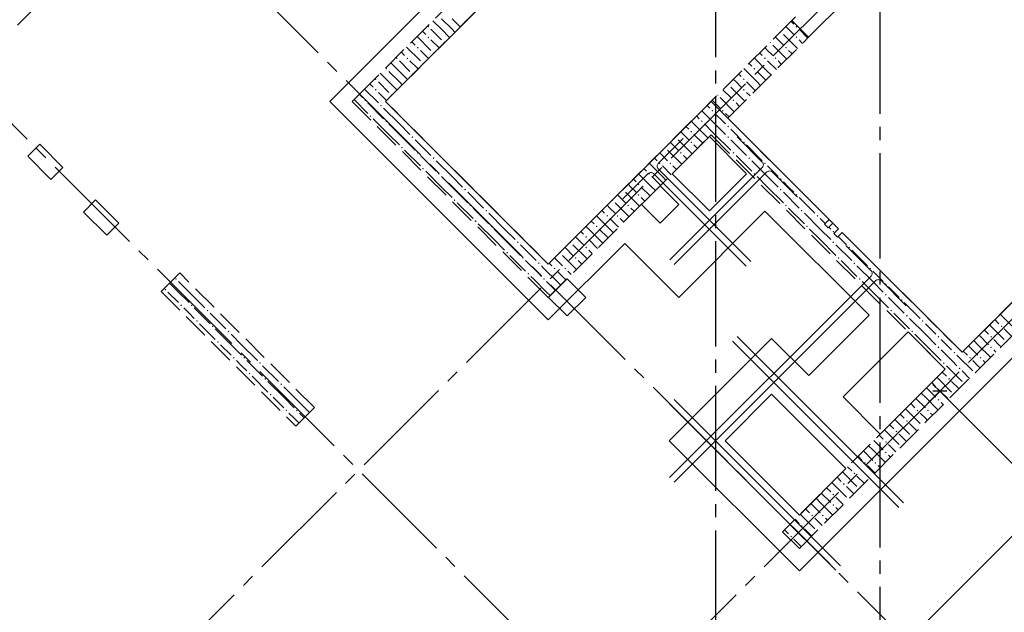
# Model space of a CAD drawing. Header units: millimetres. Extents: x 0 to 43074, y 0 to 59400.
# Tile 12 of 30: x 16533 to 24021, y 19797 to 24306. Entities that reach past the tile are written whole.
import ezdxf

# ---------------------------------------------------------------- set-up
doc = ezdxf.new("R2010")
doc.units = ezdxf.units.MM
doc.linetypes.add('______2', pattern=[270, 200, -70])
doc.linetypes.add('______5', pattern=[1100, 800, -100, 100, -100])
for name, color, linetype, lineweight in [('Standard', 7, 'Continuous', 25), ('ЖБ Пилон', 180, 'Continuous', 25), ('Макрос окна_ макрос двери', 7, 'Continuous', 18), ('Обрамление проемов стержнями', 7, 'Continuous', 25), ('Оси', 40, '______5', 18), ('Позиционная метка линия выноска', 7, 'Continuous', 13)]:
    doc.layers.add(name, color=color, linetype=linetype, lineweight=lineweight)
doc.layers.add('ЖБ Перекрытие верхний уровень', color=7, linetype='Continuous', lineweight=25, true_color=0xe0e0ff)
doc.layers.add('ЖБ Стена верхний уровень', color=7, linetype='Continuous', lineweight=25, true_color=0x006e00)

msp = doc.modelspace()

# ---------------------------------------------------------------- hatches: boundary and pattern name
at = {"layer": 'ЖБ Пилон', "linetype": 'Continuous', "lineweight": 18, "transparency": 33554687}
for points in [[(17714.5, 22333.1), (17721, 22339.6), (17727.5, 22333.1), (17721, 22326.6)], [(17634.5, 22253.1), (17640.9, 22259.6), (17647.4, 22253.1), (17640.9, 22246.6)], [(17914.5, 22213.1), (17915.4, 22214.1), (17921.9, 22207.6), (17921, 22206.6)], [(17754.4, 22133.1), (17760.9, 22139.6), (17767.4, 22133.1), (17760.9, 22126.6)], [(17834.5, 22133.1), (17840.9, 22139.6), (17847.4, 22133.1), (17840.9, 22126.6)], [(17954.4, 22093.1), (17960.9, 22099.6), (17967.4, 22093.1), (17960.9, 22086.6)], [(17874.5, 22013.1), (17881, 22019.6), (17887.5, 22013.1), (17881, 22006.6)], [(18074.5, 22053.1), (18075.4, 22054.1), (18081.9, 22047.6), (18081, 22046.6)], [(17994.5, 21973.1), (18001, 21979.6), (18007.5, 21973.1), (18001, 21966.6)], [(18114.5, 21933.1), (18121, 21939.6), (18127.5, 21933.1), (18121, 21926.6)], [(18034.5, 21853.1), (18040.9, 21859.6), (18047.4, 21853.1), (18040.9, 21846.6)], [(18314.5, 21813.1), (18315.4, 21814.1), (18321.9, 21807.6), (18321, 21806.6)], [(18154.4, 21733.1), (18160.9, 21739.6), (18167.4, 21733.1), (18160.9, 21726.6)], [(18234.5, 21733.1), (18240.9, 21739.6), (18247.4, 21733.1), (18240.9, 21726.6)], [(18354.4, 21693.1), (18360.9, 21699.6), (18367.4, 21693.1), (18360.9, 21686.6)], [(18474.5, 21653.1), (18475.4, 21654.1), (18481.9, 21647.6), (18481, 21646.6)], [(18274.5, 21613.1), (18281, 21619.6), (18287.5, 21613.1), (18281, 21606.6)], [(18394.5, 21573.1), (18401, 21579.6), (18407.5, 21573.1), (18401, 21566.6)], [(18514.5, 21533.1), (18521, 21539.6), (18527.4, 21533.1), (18521, 21526.6)], [(18434.5, 21453.1), (18440.9, 21459.6), (18447.4, 21453.1), (18440.9, 21446.6)], [(18714.5, 21413.1), (18715.4, 21414.1), (18721.9, 21407.6), (18721, 21406.6)], [(18554.4, 21333.1), (18560.9, 21339.6), (18567.4, 21333.1), (18560.9, 21326.6)], [(18634.5, 21333.1), (18640.9, 21339.6), (18647.4, 21333.1), (18640.9, 21326.6)]]:
    msp.add_hatch(color=7, dxfattribs=at).paths.add_polyline_path(points, flags=16)
at = {"layer": 'ЖБ Стена верхний уровень', "linetype": 'Continuous', "lineweight": 18, "transparency": 33554687}
for points in [[(19914.5, 24293.1), (19921, 24299.6), (19926.2, 24294.3), (19919.7, 24287.8)], [(19634.5, 24253.1), (19640.9, 24259.6), (19647.4, 24253.1), (19640.9, 24246.6)], [(22323.7, 24216.9), (22327.4, 24213.1), (22321, 24206.6), (22317.2, 24210.4)], [(22434.5, 24253.1), (22440.9, 24259.6), (22447.4, 24253.1), (22440.9, 24246.6)], [(19634.5, 24173.1), (19640.9, 24179.6), (19647.4, 24173.1), (19640.9, 24166.6)], [(19754.4, 24133.1), (19760.9, 24139.6), (19766.2, 24134.4), (19759.7, 24127.9)], [(22243.7, 24136.9), (22247.4, 24133.1), (22240.9, 24126.6), (22237.2, 24130.4)], [(22434.5, 24173.1), (22440.9, 24179.6), (22447.4, 24173.1), (22440.9, 24166.6)], [(19554.4, 24093.1), (19560.9, 24099.6), (19567.4, 24093.1), (19560.9, 24086.6)], [(19674.5, 24053.1), (19681, 24059.6), (19686.2, 24054.3), (19679.7, 24047.9)], [(22354.4, 24093.1), (22360.9, 24099.6), (22367.4, 24093.1), (22360.9, 24086.6)], [(19394.5, 24013.1), (19401, 24019.6), (19407.5, 24013.1), (19401, 24006.6)], [(19474.5, 24013.1), (19481, 24019.6), (19487.5, 24013.1), (19481, 24006.6)], [(19594.5, 23973.1), (19601, 23979.6), (19606.2, 23974.4), (19599.7, 23967.8)], [(22194.5, 24013.1), (22201, 24019.6), (22207.5, 24013.1), (22201, 24006.6)], [(22274.5, 24013.1), (22281, 24019.6), (22287.5, 24013.1), (22281, 24006.6)], [(19314.5, 23933.1), (19321, 23939.6), (19327.4, 23933.1), (19321, 23926.6)], [(19514.5, 23893.1), (19521, 23899.6), (19526.2, 23894.3), (19519.7, 23887.9)], [(22114.5, 23933.1), (22121, 23939.6), (22127.4, 23933.1), (22121, 23926.6)], [(19234.5, 23853.1), (19240.9, 23859.6), (19247.4, 23853.1), (19240.9, 23846.6)], [(21923.7, 23816.9), (21927.4, 23813.1), (21921, 23806.6), (21917.2, 23810.4)], [(22034.5, 23853.1), (22040.9, 23859.6), (22047.4, 23853.1), (22040.9, 23846.6)], [(19234.5, 23773.1), (19240.9, 23779.6), (19247.4, 23773.1), (19240.9, 23766.6)], [(19354.4, 23733.1), (19360.9, 23739.6), (19366.2, 23734.4), (19359.7, 23727.9)], [(22034.5, 23773.1), (22040.9, 23779.6), (22047.4, 23773.1), (22040.9, 23766.6)], [(19154.4, 23693.1), (19160.9, 23699.6), (19167.4, 23693.1), (19160.9, 23686.6)], [(21843.7, 23736.9), (21847.4, 23733.1), (21840.9, 23726.6), (21837.2, 23730.4)], [(21954.4, 23693.1), (21960.9, 23699.6), (21967.4, 23693.1), (21960.9, 23686.6)], [(19274.5, 23653.1), (19281, 23659.6), (19287.5, 23653.1), (19281, 23646.6)], [(21794.5, 23613.1), (21801, 23619.6), (21807.5, 23613.1), (21801, 23606.6)], [(21874.5, 23613.1), (21881, 23619.6), (21887.5, 23613.1), (21881, 23606.6)], [(19194.5, 23573.1), (19201, 23579.6), (19207.5, 23573.1), (19201, 23566.6)], [(19314.5, 23533.1), (19321, 23539.6), (19327.4, 23533.1), (19321, 23526.6)], [(21714.5, 23533.1), (21721, 23539.6), (21727.4, 23533.1), (21721, 23526.6)], [(21634.5, 23453.1), (21640.9, 23459.6), (21647.4, 23453.1), (21640.9, 23446.6)], [(21914.5, 23493.1), (21921, 23499.6), (21927.4, 23493.1), (21921, 23486.6)], [(19514.5, 23413.1), (19521, 23419.6), (19527.4, 23413.1), (19521, 23406.6)], [(21523.7, 23416.9), (21527.4, 23413.1), (21521, 23406.6), (21517.2, 23410.4)], [(21634.5, 23373.1), (21640.9, 23379.6), (21647.4, 23373.1), (21640.9, 23366.6)], [(21914.5, 23413.1), (21921, 23419.6), (21927.4, 23413.1), (21921, 23406.6)], [(22034.5, 23373.1), (22040.9, 23379.6), (22047.4, 23373.1), (22040.9, 23366.6)], [(19434.5, 23333.1), (19440.9, 23339.6), (19447.4, 23333.1), (19440.9, 23326.6)], [(19554.4, 23293.1), (19560.9, 23299.6), (19567.4, 23293.1), (19560.9, 23286.6)], [(21443.7, 23336.9), (21447.4, 23333.1), (21440.9, 23326.6), (21437.2, 23330.4)], [(21554.4, 23293.1), (21560.9, 23299.6), (21567.4, 23293.1), (21560.9, 23286.6)], [(21954.4, 23293.1), (21960.9, 23299.6), (21967.4, 23293.1), (21960.9, 23286.6)], [(19674.5, 23253.1), (19681, 23259.6), (19687.5, 23253.1), (19681, 23246.6)], [(21394.5, 23213.1), (21401, 23219.6), (21407.5, 23213.1), (21401, 23206.6)], [(21474.5, 23213.1), (21481, 23219.6), (21487.5, 23213.1), (21481, 23206.6)], [(22074.5, 23253.1), (22081, 23259.6), (22087.5, 23253.1), (22081, 23246.6)], [(22194.5, 23213.1), (22201, 23219.6), (22207.5, 23213.1), (22201, 23206.6)], [(19594.5, 23173.1), (19601, 23179.6), (19607.5, 23173.1), (19601, 23166.6)], [(19714.5, 23133.1), (19721, 23139.6), (19727.4, 23133.1), (19721, 23126.6)], [(21314.5, 23133.1), (21321, 23139.6), (21327.4, 23133.1), (21321, 23126.6)], [(22114.5, 23133.1), (22121, 23139.6), (22127.4, 23133.1), (22121, 23126.6)], [(22314.5, 23093.1), (22321, 23099.6), (22327.4, 23093.1), (22321, 23086.6)], [(19914.5, 23013.1), (19921, 23019.6), (19927.4, 23013.1), (19921, 23006.6)], [(21123.7, 23016.9), (21127.4, 23013.1), (21121, 23006.6), (21117.2, 23010.4)], [(21234.5, 23053.1), (21240.9, 23059.6), (21247.4, 23053.1), (21240.9, 23046.6)], [(22314.5, 23013.1), (22321, 23019.6), (22327.4, 23013.1), (22321, 23006.6)], [(19834.5, 22933.1), (19840.9, 22939.6), (19847.4, 22933.1), (19840.9, 22926.6)], [(21043.7, 22936.9), (21047.4, 22933.1), (21040.9, 22926.6), (21037.2, 22930.4)], [(21234.5, 22973.1), (21240.9, 22979.6), (21247.4, 22973.1), (21240.9, 22966.6)], [(22434.5, 22973.1), (22440.9, 22979.6), (22447.4, 22973.1), (22440.9, 22966.6)], [(19954.4, 22893.1), (19960.9, 22899.6), (19967.4, 22893.1), (19960.9, 22886.6)], [(20074.5, 22853.1), (20081, 22859.6), (20087.5, 22853.1), (20081, 22846.6)], [(21154.4, 22893.1), (21160.9, 22899.6), (21167.4, 22893.1), (21160.9, 22886.6)], [(22354.4, 22893.1), (22360.9, 22899.6), (22367.4, 22893.1), (22360.9, 22886.6)], [(22474.5, 22853.1), (22481, 22859.6), (22487.5, 22853.1), (22481, 22846.6)], [(19994.5, 22773.1), (20001, 22779.6), (20007.5, 22773.1), (20001, 22766.6)], [(20994.5, 22813.1), (21001, 22819.6), (21007.5, 22813.1), (21001, 22806.6)], [(21074.5, 22813.1), (21081, 22819.6), (21087.5, 22813.1), (21081, 22806.6)], [(22594.5, 22813.1), (22601, 22819.6), (22607.5, 22813.1), (22601, 22806.6)], [(20114.5, 22733.1), (20121, 22739.6), (20127.4, 22733.1), (20121, 22726.6)], [(20914.5, 22733.1), (20921, 22739.6), (20927.4, 22733.1), (20921, 22726.6)], [(22514.5, 22733.1), (22521, 22739.6), (22527.4, 22733.1), (22521, 22726.6)], [(22714.5, 22693.1), (22721, 22699.6), (22727.4, 22693.1), (22721, 22686.6)], [(20314.5, 22613.1), (20321, 22619.6), (20327.4, 22613.1), (20321, 22606.6)], [(20723.7, 22616.9), (20727.4, 22613.1), (20721, 22606.6), (20717.2, 22610.4)], [(20834.5, 22653.1), (20840.9, 22659.6), (20847.4, 22653.1), (20840.9, 22646.6)], [(22714.5, 22613.1), (22721, 22619.6), (22727.4, 22613.1), (22721, 22606.6)], [(20834.5, 22573.1), (20840.9, 22579.6), (20847.4, 22573.1), (20840.9, 22566.6)], [(22834.5, 22573.1), (22840.9, 22579.6), (22847.4, 22573.1), (22840.9, 22566.6)], [(20234.5, 22533.1), (20240.9, 22539.6), (20247.4, 22533.1), (20240.9, 22526.6)], [(20354.4, 22493.1), (20360.9, 22499.6), (20367.4, 22493.1), (20360.9, 22486.6)], [(20643.7, 22536.9), (20647.4, 22533.1), (20640.9, 22526.6), (20637.2, 22530.4)], [(20754.4, 22493.1), (20760.9, 22499.6), (20767.4, 22493.1), (20760.9, 22486.6)], [(22754.4, 22493.1), (22760.9, 22499.6), (22767.4, 22493.1), (22760.9, 22486.6)], [(20474.5, 22453.1), (20481, 22459.6), (20487.5, 22453.1), (20481, 22446.6)], [(20594.5, 22413.1), (20601, 22419.6), (20607.5, 22413.1), (20601, 22406.6)], [(20674.5, 22413.1), (20681, 22419.6), (20687.5, 22413.1), (20681, 22406.6)], [(22874.5, 22453.1), (22881, 22459.6), (22887.5, 22453.1), (22881, 22446.6)], [(22994.5, 22413.1), (23001, 22419.6), (23007.5, 22413.1), (23001, 22406.6)], [(20394.5, 22373.1), (20401, 22379.6), (20407.5, 22373.1), (20401, 22366.6)], [(20514.5, 22333.1), (20521, 22339.6), (20527.4, 22333.1), (20521, 22326.6)], [(22914.5, 22333.1), (22921, 22339.6), (22927.4, 22333.1), (22921, 22326.6)], [(23114.5, 22293.1), (23121, 22299.6), (23127.4, 22293.1), (23121, 22286.6)], [(23114.5, 22213.1), (23121, 22219.6), (23127.4, 22213.1), (23121, 22206.6)], [(23234.5, 22173.1), (23240.9, 22179.6), (23247.4, 22173.1), (23240.9, 22166.6)], [(23154.4, 22093.1), (23160.9, 22099.6), (23167.4, 22093.1), (23160.9, 22086.6)], [(23274.5, 22053.1), (23281, 22059.6), (23287.5, 22053.1), (23281, 22046.6)], [(23394.5, 22013.1), (23401, 22019.6), (23407.5, 22013.1), (23401, 22006.6)], [(23994.5, 21973.1), (24001, 21979.6), (24007.5, 21973.1), (24001, 21966.6)], [(23314.5, 21933.1), (23321, 21939.6), (23327.4, 21933.1), (23321, 21926.6)], [(23514.5, 21893.1), (23521, 21899.6), (23527.4, 21893.1), (23521, 21886.6)], [(23914.5, 21893.1), (23921, 21899.6), (23927.4, 21893.1), (23921, 21886.6)], [(23514.5, 21813.1), (23521, 21819.6), (23527.4, 21813.1), (23521, 21806.6)], [(23914.5, 21813.1), (23921, 21819.6), (23927.4, 21813.1), (23921, 21806.6)], [(23634.5, 21773.1), (23640.9, 21779.6), (23647.4, 21773.1), (23640.9, 21766.6)], [(23754.4, 21733.1), (23760.9, 21739.6), (23767.4, 21733.1), (23760.9, 21726.6)], [(23834.5, 21733.1), (23840.9, 21739.6), (23847.4, 21733.1), (23840.9, 21726.6)], [(23554.4, 21693.1), (23560.9, 21699.6), (23567.4, 21693.1), (23560.9, 21686.6)], [(23674.5, 21653.1), (23681, 21659.6), (23687.5, 21653.1), (23681, 21646.6)], [(23594.5, 21573.1), (23601, 21579.6), (23607.5, 21573.1), (23601, 21566.6)], [(23514.5, 21493.1), (23521, 21499.6), (23527.4, 21493.1), (23521, 21486.6)], [(23514.5, 21413.1), (23521, 21419.6), (23527.4, 21413.1), (23521, 21406.6)], [(23354.4, 21333.1), (23360.9, 21339.6), (23367.4, 21333.1), (23360.9, 21326.6)], [(23434.5, 21333.1), (23440.9, 21339.6), (23447.4, 21333.1), (23440.9, 21326.6)], [(23274.5, 21253.1), (23281, 21259.6), (23287.5, 21253.1), (23281, 21246.6)], [(23194.5, 21173.1), (23201, 21179.6), (23207.5, 21173.1), (23201, 21166.6)], [(23114.5, 21093.1), (23121, 21099.6), (23127.4, 21093.1), (23121, 21086.6)], [(23114.5, 21013.1), (23121, 21019.6), (23127.4, 21013.1), (23121, 21006.6)], [(22954.4, 20933.1), (22960.9, 20939.6), (22967.4, 20933.1), (22960.9, 20926.6)], [(23034.5, 20933.1), (23040.9, 20939.6), (23047.4, 20933.1), (23040.9, 20926.6)], [(22874.5, 20853.1), (22881, 20859.6), (22887.5, 20853.1), (22881, 20846.6)], [(22794.5, 20773.1), (22801, 20779.6), (22807.5, 20773.1), (22801, 20766.6)], [(22714.5, 20693.1), (22721, 20699.6), (22727.4, 20693.1), (22721, 20686.6)], [(22714.5, 20613.1), (22721, 20619.6), (22727.4, 20613.1), (22721, 20606.6)], [(22554.4, 20533.1), (22560.9, 20539.6), (22567.4, 20533.1), (22560.9, 20526.6)], [(22634.5, 20533.1), (22640.9, 20539.6), (22647.4, 20533.1), (22640.9, 20526.6)], [(22474.5, 20453.1), (22481, 20459.6), (22487.5, 20453.1), (22481, 20446.6)], [(22394.5, 20373.1), (22401, 20379.6), (22407.5, 20373.1), (22401, 20366.6)]]:
    msp.add_hatch(color=7, dxfattribs=at).paths.add_polyline_path(points, flags=16)

# ---------------------------------------------------------------- linework, layer by layer
at = {"layer": 'Standard', "color": 7, "linetype": 'Continuous', "lineweight": 13, "transparency": 33554687}
for p, q in [((23281.9, 19577), (28981.2, 25276.3)), ((23530.7, 21478.4), (23477.7, 21531.4)), ((25044.7, 19964.4), (23530.7, 21478.4))]:
    msp.add_line(p, q, dxfattribs=at)
at = {"layer": 'Standard', "color": 251, "linetype": 'Continuous', "lineweight": -3, "true_color": 0x656565, "transparency": 33554687}
for q in [(23619.1, 21566.7), (23442.4, 21390)]:
    msp.add_line((23530.7, 21478.4), q, dxfattribs=at)
at = {"layer": 'Standard', "color": 7, "linetype": 'Continuous', "lineweight": 25, "transparency": 33554687}
msp.add_line((23583.8, 21478.4), (23477.7, 21478.4), dxfattribs=at)
at = {"layer": 'ЖБ Перекрытие верхний уровень', "color": 7, "linetype": 'Continuous', "lineweight": 18, "transparency": 33554687}
for p, q in [((22455.7, 26823.8), (19316.1, 23684.2)), ((23700.2, 21775.1), (26560.4, 24635.3)), ((19316.1, 23684.2), (20553.6, 22446.8)), ((20553.6, 22446.8), (21791, 23684.2)), ((21791, 23684.2), (21918.3, 23557)), ((21918.3, 23557), (22759.7, 22715.5)), ((21778.7, 23416.7), (21495.8, 23133.9)), ((22061.5, 23133.9), (21778.7, 23416.7)), ((16685.7, 23359), (16593.8, 23267.1)), ((16862.5, 23182.2), (16685.7, 23359)), ((16593.8, 23267.1), (16770.6, 23090.3)), ((16770.6, 23090.3), (16862.5, 23182.2)), ((21495.8, 23133.9), (21778.7, 22851.1)), ((21778.7, 22851.1), (22061.5, 23133.9)), ((21403.9, 23042), (21262.5, 22900.6)), ((21545.3, 22900.6), (21403.9, 23042)), ((17110, 22934.7), (17018, 22842.8)), ((17286.7, 22757.9), (17110, 22934.7)), ((17018, 22842.8), (17194.8, 22666)), ((21262.5, 22900.6), (21403.9, 22759.1)), ((21403.9, 22759.1), (21545.3, 22900.6)), ((17194.8, 22666), (17286.7, 22757.9)), ((22759.7, 22715.5), (22724.4, 22680.2)), ((22724.4, 22680.2), (22752.7, 22651.9)), ((22752.7, 22651.9), (22788, 22687.2)), ((22788, 22687.2), (23700.2, 21775.1)), ((20696.8, 22334.9), (20555.4, 22193.4)), ((20838.2, 22193.4), (20696.8, 22334.9)), ((20555.4, 22193.4), (20696.8, 22052)), ((20696.8, 22052), (20838.2, 22193.4)), ((23290.1, 21930.6), (22795.1, 21435.6)), ((23572.9, 21647.8), (23290.1, 21930.6)), ((23077.9, 21152.8), (23572.9, 21647.8)), ((22251.2, 21456.3), (21897.7, 21102.7)), ((22816.9, 20890.6), (22251.2, 21456.3)), ((22795.1, 21435.6), (23077.9, 21152.8)), ((21897.7, 21102.7), (22463.4, 20537)), ((22463.4, 20537), (22816.9, 20890.6))]:
    msp.add_line(p, q, dxfattribs=at)
at = {"layer": 'ЖБ Пилон', "color": 253, "linetype": '______2', "lineweight": 13, "true_color": 0xa0a0a0, "transparency": 33554687}
for p, q in [((17749.9, 22379.6), (17608.5, 22238.2)), ((18775.2, 21354.3), (17749.9, 22379.6)), ((17608.5, 22238.2), (18633.8, 21212.9)), ((18633.8, 21212.9), (18775.2, 21354.3))]:
    msp.add_line(p, q, dxfattribs=at)
at = {"layer": 'ЖБ Пилон', "color": 9, "linetype": 'Continuous', "lineweight": 18, "true_color": 0xc7c7c7, "transparency": 33554687}
for p, q in [((17740.9, 22233.1), (17672.2, 22301.9)), ((17740.9, 22313.1), (17821, 22233.1)), ((17660.9, 22233.1), (17740.9, 22153.1)), ((17740.9, 22233.1), (17821, 22153.1)), ((17821, 22233.1), (17940.9, 22113.1)), ((17821, 22073.1), (17781, 22113.1)), ((17860.9, 22113.1), (17981, 21993.1)), ((17860.9, 22033.1), (17821, 22073.1)), ((17981, 22073.1), (18101, 21953.1)), ((17901, 21993.1), (18021, 21873.1)), ((18140.9, 21833.1), (18021, 21953.1)), ((18140.9, 21913.1), (18221, 21833.1)), ((18060.9, 21833.1), (18140.9, 21753.1)), ((18140.9, 21833.1), (18221, 21753.1)), ((18221, 21833.1), (18340.9, 21713.1)), ((18221, 21673.1), (18181, 21713.1)), ((18260.9, 21633.1), (18221, 21673.1)), ((18260.9, 21713.1), (18381, 21593.1)), ((18381, 21673.1), (18501, 21553.1)), ((18301, 21593.1), (18421, 21473.1)), ((18540.9, 21433.1), (18421, 21553.1)), ((18540.9, 21513.1), (18621, 21433.1)), ((18460.9, 21433.1), (18540.9, 21353.1)), ((18540.9, 21433.1), (18621, 21353.1)), ((18621, 21433.1), (18737.5, 21316.6)), ((18621, 21273.1), (18581, 21313.1)), ((18657.5, 21236.6), (18621, 21273.1)), ((18660.9, 21313.1), (18697.5, 21276.6))]:
    msp.add_line(p, q, dxfattribs=at)
at = {"layer": 'ЖБ Стена верхний уровень', "color": 251, "linetype": '______2', "lineweight": 13, "true_color": 0x656565, "transparency": 33554687}
for p, q in [((20983.1, 25605.8), (19188.9, 23811.5)), ((19316.1, 23684.2), (21110.4, 25478.5)), ((22406.2, 24299.4), (20553.6, 22446.8)), ((22406.2, 24299.4), (22533.5, 24172.1)), ((21918.3, 23557), (22533.5, 24172.1)), ((19188.9, 23811.5), (19061.6, 23684.2)), ((19061.6, 23684.2), (20426.3, 22319.5)), ((20553.6, 22446.8), (19316.1, 23684.2)), ((22689, 22786.2), (21918.3, 23557)), ((20553.6, 22192.2), (21791, 23429.7)), ((21791, 23429.7), (23572.9, 21647.8)), ((22689, 22786.2), (22653.7, 22750.9)), ((22653.7, 22750.9), (22682, 22722.6)), ((22682, 22722.6), (22717.3, 22757.9)), ((22759.7, 22715.5), (22717.3, 22757.9)), ((22759.7, 22715.5), (22724.4, 22680.2)), ((22724.4, 22680.2), (22752.7, 22651.9)), ((22752.7, 22651.9), (22788, 22687.2)), ((23700.2, 21775.1), (22788, 22687.2)), ((24315.4, 22390.2), (23700.2, 21775.1)), ((20426.3, 22319.5), (20553.6, 22192.2)), ((22462.8, 20283.1), (24442.7, 22263)), ((23572.9, 21647.8), (22335.5, 20410.3)), ((22335.5, 20410.3), (22462.8, 20283.1))]:
    msp.add_line(p, q, dxfattribs=at)
at = {"layer": 'ЖБ Стена верхний уровень', "color": 9, "linetype": 'Continuous', "lineweight": 18, "true_color": 0xc7c7c7, "transparency": 33554687}
for p, q in [((19740.9, 24233.1), (19675.7, 24298.4)), ((19740.9, 24313.1), (19821, 24233.1)), ((19821, 24313.1), (19883, 24251.1)), ((22400.4, 24293.7), (22421, 24273.1)), ((19621, 24193.1), (19595.7, 24218.4)), ((19660.9, 24233.1), (19740.9, 24153.1)), ((19740.9, 24233.1), (19803, 24171.1)), ((19821, 24233.1), (19843, 24211.1)), ((22340.9, 24193.1), (22447.7, 24086.4)), ((22381, 24233.1), (22360.4, 24253.7)), ((22421, 24193.1), (22381, 24233.1)), ((22460.9, 24233.1), (22527.7, 24166.4)), ((19515.7, 24138.4), (19540.9, 24113.1)), ((19555.7, 24178.4), (19660.9, 24073.1)), ((19660.9, 24153.1), (19723, 24091.1)), ((22260.9, 24113.1), (22367.7, 24006.4)), ((22280.4, 24173.7), (22340.9, 24113.1)), ((22460.9, 24153.1), (22487.7, 24126.4)), ((19460.9, 24033.1), (19435.7, 24058.4)), ((19475.7, 24098.4), (19581, 23993.1)), ((19581, 24073.1), (19643, 24011.1)), ((22160.4, 24053.7), (22181, 24033.1)), ((22221, 24073.1), (22200.4, 24093.7)), ((22260.9, 24033.1), (22221, 24073.1)), ((22381, 24073.1), (22407.7, 24046.4)), ((19421, 23913.1), (19355.7, 23978.4)), ((19421, 23993.1), (19501, 23913.1)), ((19501, 23993.1), (19563, 23931.1)), ((22080.4, 23973.7), (22101, 23953.1)), ((22221, 23913.1), (22120.4, 24013.7)), ((22221, 23993.1), (22287.7, 23926.4)), ((22301, 23993.1), (22327.7, 23966.4)), ((19340.9, 23833.1), (19275.7, 23898.4)), ((19340.9, 23913.1), (19421, 23833.1)), ((19421, 23913.1), (19483, 23851.1)), ((22000.4, 23893.7), (22021, 23873.1)), ((22140.9, 23833.1), (22040.4, 23933.7)), ((22140.9, 23913.1), (22207.7, 23846.4)), ((22221, 23913.1), (22247.7, 23886.4)), ((19221, 23793.1), (19195.7, 23818.4)), ((19260.9, 23833.1), (19340.9, 23753.1)), ((19340.9, 23833.1), (19403, 23771.1)), ((19421, 23833.1), (19443, 23811.1)), ((21981, 23833.1), (21960.4, 23853.7)), ((22021, 23793.1), (21981, 23833.1)), ((22060.9, 23833.1), (22127.7, 23766.4)), ((22140.9, 23833.1), (22167.7, 23806.4)), ((19115.7, 23738.4), (19140.9, 23713.1)), ((19155.7, 23778.4), (19260.9, 23673.1)), ((21880.4, 23773.7), (21940.9, 23713.1)), ((21940.9, 23793.1), (22047.7, 23686.4)), ((22060.9, 23753.1), (22087.7, 23726.4)), ((19075.7, 23698.4), (19181, 23593.1)), ((19181, 23673.1), (19301, 23553.1)), ((21821, 23673.1), (21800.4, 23693.7)), ((21860.9, 23633.1), (21821, 23673.1)), ((21860.9, 23713.1), (21967.7, 23606.4)), ((21981, 23673.1), (22007.7, 23646.4)), ((19421, 23513.1), (19301, 23633.1)), ((21821, 23513.1), (21720.4, 23613.7)), ((21760.4, 23653.7), (21781, 23633.1)), ((21821, 23593.1), (21887.7, 23526.4)), ((21901, 23593.1), (21927.7, 23566.4)), ((19340.9, 23433.1), (19221, 23553.1)), ((21740.9, 23433.1), (21640.4, 23533.7)), ((21680.4, 23573.7), (21701, 23553.1)), ((21887.7, 23526.4), (21901, 23513.1)), ((19340.9, 23513.1), (19421, 23433.1)), ((19421, 23513.1), (19501, 23433.1)), ((21581, 23433.1), (21560.4, 23453.7)), ((21600.4, 23493.7), (21621, 23473.1)), ((21740.9, 23513.1), (21807.7, 23446.4)), ((21807.7, 23446.4), (21821, 23433.1)), ((21821, 23513.1), (21847.7, 23486.4)), ((21847.7, 23486.4), (21901, 23433.1)), ((21981, 23433.1), (21940.9, 23473.1)), ((19340.9, 23433.1), (19421, 23353.1)), ((19421, 23433.1), (19540.9, 23313.1)), ((19540.9, 23393.1), (19660.9, 23273.1)), ((21480.4, 23373.7), (21540.9, 23313.1)), ((21540.9, 23393.1), (21647.7, 23286.4)), ((21621, 23393.1), (21581, 23433.1)), ((21660.9, 23433.1), (21727.7, 23366.4)), ((21740.9, 23433.1), (21767.7, 23406.4)), ((21821, 23433.1), (21940.9, 23313.1)), ((21940.9, 23393.1), (22060.9, 23273.1)), ((22021, 23393.1), (21981, 23433.1)), ((19460.9, 23313.1), (19581, 23193.1)), ((21421, 23273.1), (21400.4, 23293.7)), ((21460.9, 23313.1), (21567.7, 23206.4)), ((21660.9, 23353.1), (21687.7, 23326.4)), ((22060.9, 23353.1), (22181, 23233.1)), ((19581, 23273.1), (19701, 23153.1)), ((19821, 23113.1), (19701, 23233.1)), ((21360.4, 23253.7), (21381, 23233.1)), ((21460.9, 23233.1), (21421, 23273.1)), ((21581, 23273.1), (21607.7, 23246.4)), ((21981, 23273.1), (22101, 23153.1)), ((22221, 23113.1), (22101, 23233.1)), ((19740.9, 23033.1), (19621, 23153.1)), ((21280.4, 23173.7), (21301, 23153.1)), ((21421, 23113.1), (21320.4, 23213.7)), ((21421, 23193.1), (21487.7, 23126.4)), ((21501, 23193.1), (21527.7, 23166.4)), ((22221, 23193.1), (22301, 23113.1)), ((19740.9, 23113.1), (19821, 23033.1)), ((19821, 23113.1), (19901, 23033.1)), ((21200.4, 23093.7), (21221, 23073.1)), ((21340.9, 23033.1), (21240.4, 23133.7)), ((21340.9, 23113.1), (21407.7, 23046.4)), ((21421, 23113.1), (21447.7, 23086.4)), ((22140.9, 23113.1), (22221, 23033.1)), ((22221, 23113.1), (22301, 23033.1)), ((22381, 23033.1), (22340.9, 23073.1)), ((19740.9, 23033.1), (19821, 22953.1)), ((19821, 23033.1), (19940.9, 22913.1)), ((19940.9, 22993.1), (20060.9, 22873.1)), ((21140.9, 22993.1), (21247.7, 22886.4)), ((21181, 23033.1), (21160.4, 23053.7)), ((21221, 22993.1), (21181, 23033.1)), ((21260.9, 23033.1), (21327.7, 22966.4)), ((21340.9, 23033.1), (21367.7, 23006.4)), ((22221, 23033.1), (22340.9, 22913.1)), ((22340.9, 22993.1), (22460.9, 22873.1)), ((22421, 22993.1), (22381, 23033.1)), ((21080.4, 22973.7), (21140.9, 22913.1)), ((21260.9, 22953.1), (21287.7, 22926.4)), ((22460.9, 22953.1), (22581, 22833.1)), ((19860.9, 22913.1), (19981, 22793.1)), ((19981, 22873.1), (20101, 22753.1)), ((20960.4, 22853.7), (20981, 22833.1)), ((21021, 22873.1), (21000.4, 22893.7)), ((21060.9, 22833.1), (21021, 22873.1)), ((21060.9, 22913.1), (21167.7, 22806.4)), ((21181, 22873.1), (21207.7, 22846.4)), ((22381, 22873.1), (22501, 22753.1)), ((20221, 22713.1), (20101, 22833.1)), ((20880.4, 22773.7), (20901, 22753.1)), ((21021, 22713.1), (20920.4, 22813.7)), ((21021, 22793.1), (21087.7, 22726.4)), ((21101, 22793.1), (21127.7, 22766.4)), ((22621, 22713.1), (22501, 22833.1)), ((22621, 22793.1), (22658.5, 22755.6)), ((20140.9, 22633.1), (20021, 22753.1)), ((20140.9, 22713.1), (20221, 22633.1)), ((20221, 22713.1), (20301, 22633.1)), ((20800.4, 22693.7), (20821, 22673.1)), ((20940.9, 22633.1), (20840.4, 22733.7)), ((20940.9, 22713.1), (21007.7, 22646.4)), ((21021, 22713.1), (21047.7, 22686.4)), ((22540.9, 22713.1), (22621, 22633.1)), ((22621, 22713.1), (22701, 22633.1)), ((22686.7, 22727.4), (22701, 22713.1)), ((20140.9, 22633.1), (20221, 22553.1)), ((20221, 22633.1), (20340.9, 22513.1)), ((20781, 22633.1), (20760.4, 22653.7)), ((20821, 22593.1), (20781, 22633.1)), ((20860.9, 22633.1), (20927.7, 22566.4)), ((20940.9, 22633.1), (20967.7, 22606.4)), ((22621, 22633.1), (22740.9, 22513.1)), ((22781, 22633.1), (22757.4, 22656.6)), ((22821, 22593.1), (22781, 22633.1)), ((20340.9, 22593.1), (20460.9, 22473.1)), ((20680.4, 22573.7), (20740.9, 22513.1)), ((20740.9, 22593.1), (20847.7, 22486.4)), ((20860.9, 22553.1), (20887.7, 22526.4)), ((22740.9, 22593.1), (22860.9, 22473.1)), ((22860.9, 22553.1), (22981, 22433.1)), ((20260.9, 22513.1), (20381, 22393.1)), ((20381, 22473.1), (20480.4, 22373.7)), ((20621, 22473.1), (20600.4, 22493.7)), ((20660.9, 22433.1), (20621, 22473.1)), ((20660.9, 22513.1), (20767.7, 22406.4)), ((20781, 22473.1), (20807.7, 22446.4)), ((22781, 22473.1), (22901, 22353.1)), ((20520.4, 22413.7), (20501, 22433.1)), ((20621, 22313.1), (20520.4, 22413.7)), ((20560.4, 22453.7), (20581, 22433.1)), ((20621, 22393.1), (20687.7, 22326.4)), ((20701, 22393.1), (20727.7, 22366.4)), ((23021, 22313.1), (22901, 22433.1)), ((23021, 22393.1), (23101, 22313.1)), ((20440.4, 22333.7), (20421, 22353.1)), ((20540.9, 22233.1), (20440.4, 22333.7)), ((20480.4, 22373.7), (20501, 22353.1)), ((20540.9, 22313.1), (20607.7, 22246.4)), ((20621, 22313.1), (20647.7, 22286.4)), ((22940.9, 22313.1), (23021, 22233.1)), ((23021, 22313.1), (23101, 22233.1)), ((23181, 22233.1), (23140.9, 22273.1)), ((20540.9, 22233.1), (20567.7, 22206.4)), ((23021, 22233.1), (23140.9, 22113.1)), ((23140.9, 22193.1), (23260.9, 22073.1)), ((23221, 22193.1), (23181, 22233.1)), ((23260.9, 22153.1), (23381, 22033.1)), ((23181, 22073.1), (23301, 21953.1)), ((23421, 21913.1), (23301, 22033.1)), ((23949.6, 22024.5), (23981, 21993.1)), ((23989.6, 22064.5), (24101, 21953.1)), ((23421, 21993.1), (23501, 21913.1)), ((23869.6, 21944.5), (23901, 21913.1)), ((23909.6, 21984.5), (24021, 21873.1)), ((24076.9, 21897.2), (24021, 21953.1)), ((23340.9, 21913.1), (23421, 21833.1)), ((23421, 21913.1), (23501, 21833.1)), ((23581, 21833.1), (23540.9, 21873.1)), ((23829.6, 21904.5), (23901, 21833.1)), ((23981, 21833.1), (23940.9, 21873.1)), ((23421, 21833.1), (23540.9, 21713.1)), ((23540.9, 21793.1), (23629.6, 21704.5)), ((23621, 21793.1), (23581, 21833.1)), ((23749.6, 21824.5), (23821, 21753.1)), ((23789.6, 21864.5), (23821, 21833.1)), ((23821, 21833.1), (23916.9, 21737.2)), ((23940.9, 21793.1), (23956.9, 21777.2)), ((23996.9, 21817.2), (23981, 21833.1)), ((23660.9, 21753.1), (23669.6, 21744.5)), ((23669.6, 21744.5), (23781, 21633.1)), ((23709.6, 21784.5), (23740.9, 21753.1)), ((23581, 21673.1), (23589.6, 21664.5)), ((23589.6, 21664.5), (23701, 21553.1)), ((23629.6, 21704.5), (23660.9, 21673.1)), ((23821, 21673.1), (23781, 21713.1)), ((23836.9, 21657.2), (23821, 21673.1)), ((23860.9, 21713.1), (23876.9, 21697.2)), ((23509.6, 21584.5), (23621, 21473.1)), ((23549.6, 21624.5), (23581, 21593.1)), ((23756.9, 21577.2), (23701, 21633.1)), ((23429.6, 21504.5), (23501, 21433.1)), ((23469.6, 21544.5), (23501, 21513.1)), ((23676.9, 21497.2), (23621, 21553.1)), ((23349.6, 21424.5), (23421, 21353.1)), ((23389.6, 21464.5), (23421, 21433.1)), ((23421, 21433.1), (23516.9, 21337.2)), ((23581, 21433.1), (23540.9, 21473.1)), ((23596.9, 21417.2), (23581, 21433.1)), ((23269.6, 21344.5), (23381, 21233.1)), ((23309.6, 21384.5), (23340.9, 21353.1)), ((23540.9, 21393.1), (23556.9, 21377.2)), ((23229.6, 21304.5), (23260.9, 21273.1)), ((23421, 21273.1), (23381, 21313.1)), ((23436.9, 21257.2), (23421, 21273.1)), ((23460.9, 21313.1), (23476.9, 21297.2)), ((23149.6, 21224.5), (23181, 21193.1)), ((23189.6, 21264.5), (23301, 21153.1)), ((23356.9, 21177.2), (23301, 21233.1)), ((23069.6, 21144.5), (23101, 21113.1)), ((23109.6, 21184.5), (23221, 21073.1)), ((23276.9, 21097.2), (23221, 21153.1)), ((22989.6, 21064.5), (23021, 21033.1)), ((23029.6, 21104.5), (23101, 21033.1)), ((23181, 21033.1), (23140.9, 21073.1)), ((22909.6, 20984.5), (22940.9, 20953.1)), ((22949.6, 21024.5), (23021, 20953.1)), ((23021, 21033.1), (23116.9, 20937.2)), ((23140.9, 20993.1), (23156.9, 20977.2)), ((23196.9, 21017.2), (23181, 21033.1)), ((22829.6, 20904.5), (22860.9, 20873.1)), ((22869.6, 20944.5), (22981, 20833.1)), ((23021, 20873.1), (22981, 20913.1)), ((23060.9, 20913.1), (23076.9, 20897.2)), ((22749.6, 20824.5), (22781, 20793.1)), ((22789.6, 20864.5), (22901, 20753.1)), ((22956.9, 20777.2), (22901, 20833.1)), ((23036.9, 20857.2), (23021, 20873.1)), ((22669.6, 20744.5), (22701, 20713.1)), ((22709.6, 20784.5), (22821, 20673.1)), ((22876.9, 20697.2), (22821, 20753.1)), ((22629.6, 20704.5), (22701, 20633.1)), ((22781, 20633.1), (22740.9, 20673.1)), ((22549.6, 20624.5), (22621, 20553.1)), ((22589.6, 20664.5), (22621, 20633.1)), ((22621, 20633.1), (22716.9, 20537.2)), ((22740.9, 20593.1), (22756.9, 20577.2)), ((22796.9, 20617.2), (22781, 20633.1)), ((22469.6, 20544.5), (22581, 20433.1)), ((22509.6, 20584.5), (22540.9, 20553.1)), ((22389.6, 20464.5), (22501, 20353.1)), ((22429.6, 20504.5), (22460.9, 20473.1)), ((22621, 20473.1), (22581, 20513.1)), ((22636.9, 20457.2), (22621, 20473.1)), ((22660.9, 20513.1), (22676.9, 20497.2)), ((22349.6, 20424.5), (22381, 20393.1)), ((22556.9, 20377.2), (22501, 20433.1)), ((22476.9, 20297.2), (22421, 20353.1))]:
    msp.add_line(p, q, dxfattribs=at)
msp.add_lwpolyline([(19260.9, 23753.1), (19323, 23691.1), (19323, 23691.1)], dxfattribs=at)
at = {"layer": 'Макрос окна_ макрос двери', "color": 7, "linetype": 'Continuous', "lineweight": -3, "transparency": 33554687}
for p, q in [((22533.5, 24172.1), (22816.3, 24455)), ((22434.5, 24327.7), (22406.2, 24299.4))]:
    msp.add_line(p, q, dxfattribs=at)
at = {"layer": 'Обрамление проемов стержнями', "color": 7, "linetype": 'Continuous', "lineweight": 18, "transparency": 33554687}
for p, q in [((23254.8, 20629.7), (21989.1, 21895.4)), ((23254.8, 20629.7), (21989.1, 21895.4)), ((23219.4, 20594.3), (21953.7, 21860)), ((23219.4, 20594.3), (21953.7, 21860)), ((22776.8, 20151.6), (21511.1, 21417.4)), ((22776.8, 20151.6), (21511.1, 21417.4)), ((22741.4, 20116.3), (21475.7, 21382)), ((22741.4, 20116.3), (21475.7, 21382))]:
    msp.add_line(p, q, dxfattribs=at)
for points in [[(22093.2, 22465.8), (21388.5, 23170.6), (21385.2, 23174.8), (21382.6, 23180), (21381.1, 23185.5), (21380.6, 23190.8), (21381.1, 23196.2), (21382.6, 23201.7), (21385.2, 23206.9), (21388.5, 23211.1), (21580.3, 23403)], [(22093.2, 22465.8), (21388.5, 23170.6), (21385.2, 23174.8), (21382.6, 23180), (21381.1, 23185.5), (21380.6, 23190.8), (21381.1, 23196.2), (21382.6, 23201.7), (21385.2, 23206.9), (21388.5, 23211.1), (21580.3, 23403)], [(22093.2, 22465.8), (21388.5, 23170.6), (21385.2, 23174.8), (21382.6, 23180), (21381.1, 23185.5), (21380.6, 23190.8), (21381.1, 23196.2), (21382.6, 23201.7), (21385.2, 23206.9), (21388.5, 23211.1), (21580.3, 23403)], [(22093.2, 22465.8), (21388.5, 23170.6), (21385.2, 23174.8), (21382.6, 23180), (21381.1, 23185.5), (21380.6, 23190.8), (21381.1, 23196.2), (21382.6, 23201.7), (21385.2, 23206.9), (21388.5, 23211.1), (21580.3, 23403)], [(21476.4, 22478.1), (22181.1, 23182.8), (22184.4, 23187.1), (22187, 23192.3), (22188.5, 23197.8), (22189, 23203.1), (22188.5, 23208.5), (22187, 23214), (22184.4, 23219.1), (22181.1, 23223.4), (21989.3, 23415.3)], [(21476.4, 22478.1), (22181.1, 23182.8), (22184.4, 23187.1), (22187, 23192.3), (22188.5, 23197.8), (22189, 23203.1), (22188.5, 23208.5), (22187, 23214), (22184.4, 23219.1), (22181.1, 23223.4), (21989.3, 23415.3)], [(21476.4, 22478.1), (22181.1, 23182.8), (22184.4, 23187.1), (22187, 23192.3), (22188.5, 23197.8), (22189, 23203.1), (22188.5, 23208.5), (22187, 23214), (22184.4, 23219.1), (22181.1, 23223.4), (21989.3, 23415.3)], [(21476.4, 22478.1), (22181.1, 23182.8), (22184.4, 23187.1), (22187, 23192.3), (22188.5, 23197.8), (22189, 23203.1), (22188.5, 23208.5), (22187, 23214), (22184.4, 23219.1), (22181.1, 23223.4), (21989.3, 23415.3)], [(22057.8, 22430.5), (21353.1, 23135.2), (21348.8, 23138.4), (21343.7, 23141), (21338.2, 23142.6), (21332.8, 23143.1), (21327.5, 23142.6), (21321.9, 23141), (21316.8, 23138.4), (21312.5, 23135.2), (21120.7, 22943.4)], [(22057.8, 22430.5), (21353.1, 23135.2), (21348.8, 23138.4), (21343.7, 23141), (21338.2, 23142.6), (21332.8, 23143.1), (21327.5, 23142.6), (21321.9, 23141), (21316.8, 23138.4), (21312.5, 23135.2), (21120.7, 22943.4)], [(22057.8, 22430.5), (21353.1, 23135.2), (21348.8, 23138.4), (21343.7, 23141), (21338.2, 23142.6), (21332.8, 23143.1), (21327.5, 23142.6), (21321.9, 23141), (21316.8, 23138.4), (21312.5, 23135.2), (21120.7, 22943.4)], [(22057.8, 22430.5), (21353.1, 23135.2), (21348.8, 23138.4), (21343.7, 23141), (21338.2, 23142.6), (21332.8, 23143.1), (21327.5, 23142.6), (21321.9, 23141), (21316.8, 23138.4), (21312.5, 23135.2), (21120.7, 22943.4)], [(21511.8, 22442.8), (22216.5, 23147.5), (22220.8, 23150.7), (22225.9, 23153.3), (22231.4, 23154.9), (22236.8, 23155.3), (22242.1, 23154.9), (22247.7, 23153.3), (22252.8, 23150.7), (22257.1, 23147.5), (22448.9, 22955.6)], [(21511.8, 22442.8), (22216.5, 23147.5), (22220.8, 23150.7), (22225.9, 23153.3), (22231.4, 23154.9), (22236.8, 23155.3), (22242.1, 23154.9), (22247.7, 23153.3), (22252.8, 23150.7), (22257.1, 23147.5), (22448.9, 22955.6)], [(21511.8, 22442.8), (22216.5, 23147.5), (22220.8, 23150.7), (22225.9, 23153.3), (22231.4, 23154.9), (22236.8, 23155.3), (22242.1, 23154.9), (22247.7, 23153.3), (22252.8, 23150.7), (22257.1, 23147.5), (22448.9, 22955.6)], [(21511.8, 22442.8), (22216.5, 23147.5), (22220.8, 23150.7), (22225.9, 23153.3), (22231.4, 23154.9), (22236.8, 23155.3), (22242.1, 23154.9), (22247.7, 23153.3), (22252.8, 23150.7), (22257.1, 23147.5), (22448.9, 22955.6)], [(21475.7, 20823.4), (23008.2, 22355.8), (23011.4, 22360.1), (23014, 22365.2), (23015.5, 22370.8), (23016, 22376.1), (23015.5, 22381.4), (23014, 22387), (23011.4, 22392.1), (23008.2, 22396.4), (22816.3, 22588.2)], [(21475.7, 20823.4), (23008.2, 22355.8), (23011.4, 22360.1), (23014, 22365.2), (23015.5, 22370.8), (23016, 22376.1), (23015.5, 22381.4), (23014, 22387), (23011.4, 22392.1), (23008.2, 22396.4), (22816.3, 22588.2)], [(21475.7, 20823.4), (23008.2, 22355.8), (23011.4, 22360.1), (23014, 22365.2), (23015.5, 22370.8), (23016, 22376.1), (23015.5, 22381.4), (23014, 22387), (23011.4, 22392.1), (23008.2, 22396.4), (22816.3, 22588.2)], [(21475.7, 20823.4), (23008.2, 22355.8), (23011.4, 22360.1), (23014, 22365.2), (23015.5, 22370.8), (23016, 22376.1), (23015.5, 22381.4), (23014, 22387), (23011.4, 22392.1), (23008.2, 22396.4), (22816.3, 22588.2)], [(21511.1, 20788), (23043.5, 22320.5), (23047.8, 22323.7), (23052.9, 22326.3), (23058.5, 22327.9), (23063.8, 22328.3), (23069.1, 22327.9), (23074.7, 22326.3), (23079.8, 22323.7), (23084.1, 22320.5), (23275.9, 22128.6)], [(21511.1, 20788), (23043.5, 22320.5), (23047.8, 22323.7), (23052.9, 22326.3), (23058.5, 22327.9), (23063.8, 22328.3), (23069.1, 22327.9), (23074.7, 22326.3), (23079.8, 22323.7), (23084.1, 22320.5), (23275.9, 22128.6)], [(21511.1, 20788), (23043.5, 22320.5), (23047.8, 22323.7), (23052.9, 22326.3), (23058.5, 22327.9), (23063.8, 22328.3), (23069.1, 22327.9), (23074.7, 22326.3), (23079.8, 22323.7), (23084.1, 22320.5), (23275.9, 22128.6)], [(21511.1, 20788), (23043.5, 22320.5), (23047.8, 22323.7), (23052.9, 22326.3), (23058.5, 22327.9), (23063.8, 22328.3), (23069.1, 22327.9), (23074.7, 22326.3), (23079.8, 22323.7), (23084.1, 22320.5), (23275.9, 22128.6)]]:
    msp.add_lwpolyline(points, dxfattribs=at)
at = {"layer": 'Оси', "color": 8, "linetype": '______5', "lineweight": -3, "transparency": 33554687}
for p, q in [((21824, 57820), (21824, 7100)), ((23074, 50790), (23074, 7100)), ((9515.6, 17263.7), (28171.9, 35920)), ((12153.1, 13919.1), (31163, 32929)), ((14415.9, 12363.5), (33072.2, 31019.8)), ((23471.2, 19387.8), (16584.2, 26274.8)), ((22035.7, 17952.4), (15819.6, 24168.5))]:
    msp.add_line(p, q, dxfattribs=at)
at = {"layer": 'Позиционная метка линия выноска', "color": 251, "linetype": 'Continuous', "lineweight": 13, "true_color": 0x494949, "transparency": 33554687}
msp.add_lwpolyline([(22667.8, 27035.9), (23820.4, 25883.4), (24778.5, 26841.5), (26984.7, 24635.3), (25236.1, 22886.7), (25773.6, 22349.3), (25087.7, 21663.4), (24550.3, 22200.8), (22463.4, 20112.7), (21473.4, 21102.7), (22251.2, 21880.5), (22533.9, 21597.8), (22993.2, 22057.8), (22201.4, 22849.6), (21545.3, 22193.5), (21134.9, 22603.9), (20553.6, 22022.6), (18891.9, 23684.3), (22243.5, 27035.9)], dxfattribs=at)

doc.saveas('drawing.dxf')
